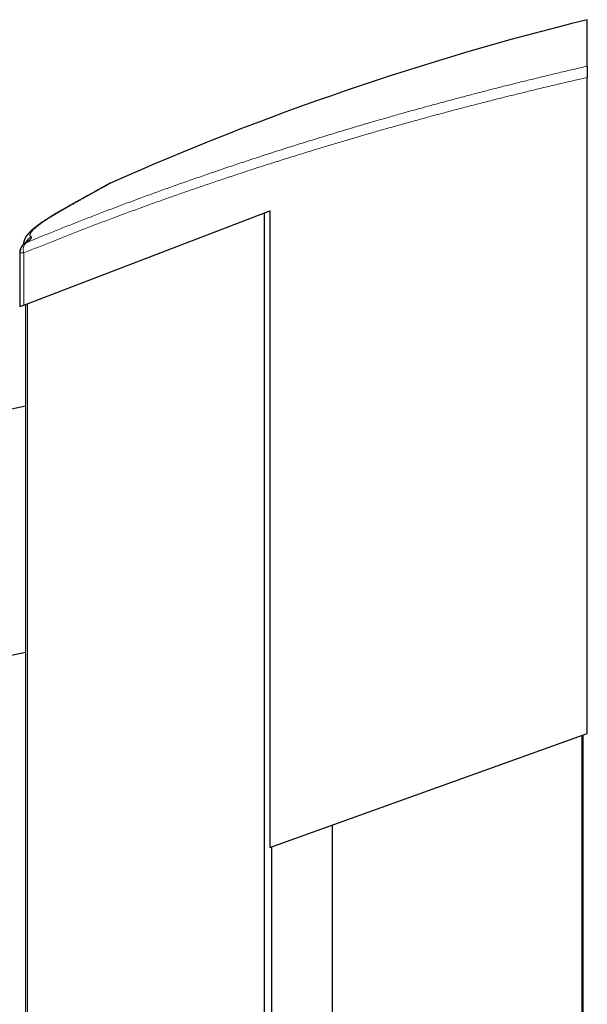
# Model space of a CAD drawing. Header units: millimetres. Extents: x 8 to 1336, y 12 to 1541.
# Tile 10 of 13: x 129 to 228, y 1369 to 1541. Entities that reach past the tile are written whole.
import ezdxf

# ---------------------------------------------------------------- set-up
doc = ezdxf.new("R2010")
doc.units = ezdxf.units.MM

msp = doc.modelspace()

# ---------------------------------------------------------------- linework, layer by layer
at = {"color": 7, "linetype": 'Continuous', "lineweight": 30}
for p, q in [((227.86, 1532.9), (227.86, 1541.01)), ((227.86, 1416.46), (227.86, 1530.94)), ((144.67, 1512.5), (144.67, 1512.5)), ((129.55, 1491.22), (172.45, 1507.66)), ((171.55, 337.95), (171.55, 1507.31)), ((172.45, 1507.66), (172.45, 1396.56)), ((128.83, 1500.3), (128.83, 1490.95)), ((128.83, 1490.95), (129.55, 1491.22)), ((129.83, 1491.33), (129.83, 353.93)), ((129.83, 1473.58), (104.79, 1468.26)), ((113.52, 1427.18), (129.83, 1430.65)), ((172.45, 1396.56), (227.86, 1416.46)), ((226.96, 429.12), (226.96, 1416.14)), ((227.16, 429.05), (227.16, 1416.21)), ((183.43, 444.75), (183.43, 1400.51)), ((172.82, 448.56), (172.82, 1396.7))]:
    msp.add_line(p, q, dxfattribs=at)
at = {"color": 252, "linetype": 'Continuous', "lineweight": 0}
for p, q in [((129.55, 1491.22), (129.55, 1500.3)), ((130.19, 353.79), (130.19, 1491.47))]:
    msp.add_line(p, q, dxfattribs=at)
at = {"color": 252, "linetype": 'Continuous', "lineweight": 0, "flags": 128}
for points in [[(136.13, 1507.72), (136.23, 1507.79), (136.34, 1507.86)], [(136.34, 1507.83), (136.35, 1507.84), (136.48, 1507.91)], [(129.55, 1500.3), (129.43, 1500.3), (129.32, 1500.3), (129.22, 1500.3), (129.13, 1500.3), (129.05, 1500.3), (128.98, 1500.3), (128.92, 1500.3), (128.88, 1500.3), (128.85, 1500.3), (128.83, 1500.3), (128.83, 1500.3)]]:
    msp.add_lwpolyline(points, dxfattribs=at)
at = {"color": 7, "linetype": 'Continuous', "lineweight": 30}
for centre, radius, start, end in [((347.74, 1055.6), 500, 103.8728, 113.9632), ((130.83, 1500.3), 2, 126.0092, 180), ((130.83, 1500.35), 2, 132.3647, 180)]:
    msp.add_arc(centre, radius, start, end, dxfattribs=at)
at = {"color": 252, "linetype": 'Continuous', "lineweight": 0}
for centre, radius, start, end in [((130.67, 1500.59), 1.71, 133.8713, 152.1561), ((131.04, 1500.9), 1.61, 132.3004, 201.9913), ((130.64, 1500.56), 1.68, 113.9592, 126.0036), ((131.74, 1501.3), 2.01, 116.0254, 155.7795)]:
    msp.add_arc(centre, radius, start, end, dxfattribs=at)
for points, knots in [([(129.96, 1502.09), (130.69, 1502.39), (132.14, 1502.99), (134.36, 1503.89), (136.6, 1504.79), (138.86, 1505.68), (141.15, 1506.58), (143.47, 1507.47), (145.82, 1508.36), (148.2, 1509.25), (150.61, 1510.14), (153.03, 1511.03), (155.48, 1511.91), (157.97, 1512.79), (160.49, 1513.67), (163.04, 1514.54), (165.61, 1515.42), (168.2, 1516.28), (170.82, 1517.14), (173.46, 1518), (176.13, 1518.85), (178.84, 1519.7), (181.56, 1520.54), (184.29, 1521.37), (187.05, 1522.2), (189.66, 1522.97), (192.11, 1523.68), (194.42, 1524.34), (196.92, 1525.04), (199.64, 1525.8), (202.57, 1526.59), (205.51, 1527.38), (208.28, 1528.11), (210.86, 1528.78), (213.26, 1529.39), (215.67, 1529.99), (218.09, 1530.59), (220.52, 1531.18), (222.96, 1531.76), (225.4, 1532.34), (227.04, 1532.71), (227.86, 1532.9)], [0, 0, 0, 0, 0.026276, 0.052556, 0.078839, 0.105122, 0.131402, 0.157678, 0.1842, 0.210728, 0.237258, 0.263788, 0.290316, 0.316839, 0.343733, 0.370633, 0.397535, 0.424437, 0.451336, 0.478231, 0.505389, 0.532554, 0.559721, 0.586888, 0.614052, 0.641211, 0.663504, 0.685797, 0.708089, 0.736037, 0.763988, 0.791939, 0.819887, 0.842373, 0.864862, 0.887352, 0.90984, 0.932327, 0.954884, 0.977443, 1, 1, 1, 1]), ([(227.86, 1530.94), (227.05, 1530.75), (225.42, 1530.38), (223, 1529.81), (220.58, 1529.24), (218.16, 1528.66), (215.75, 1528.07), (213.35, 1527.48), (210.96, 1526.87), (208.57, 1526.26), (206.19, 1525.65), (203.82, 1525.02), (201.45, 1524.39), (199.1, 1523.75), (196.75, 1523.1), (194.42, 1522.45), (192.09, 1521.79), (189.75, 1521.12), (187.41, 1520.44), (185.06, 1519.75), (182.73, 1519.05), (180.29, 1518.31), (177.75, 1517.53), (175.12, 1516.71), (172.5, 1515.88), (169.9, 1515.04), (167.33, 1514.2), (164.85, 1513.38), (162.46, 1512.57), (160.17, 1511.79), (157.89, 1511.01), (155.64, 1510.22), (153.31, 1509.39), (150.91, 1508.53), (148.45, 1507.63), (146, 1506.73), (143.58, 1505.82), (141.18, 1504.91), (138.8, 1503.99), (136.45, 1503.07), (134.12, 1502.15), (131.82, 1501.23), (130.31, 1500.61), (129.55, 1500.3)], [0, 0, 0, 0, 0.022274, 0.04455, 0.066826, 0.0891, 0.111428, 0.133757, 0.156086, 0.178414, 0.200799, 0.223185, 0.245571, 0.267955, 0.2904, 0.312846, 0.335292, 0.357736, 0.380739, 0.403744, 0.426749, 0.449752, 0.476202, 0.502657, 0.529115, 0.555573, 0.582028, 0.608479, 0.632551, 0.656626, 0.680702, 0.704776, 0.728849, 0.755863, 0.782879, 0.809896, 0.83691, 0.864087, 0.89127, 0.918455, 0.94564, 0.972823, 1, 1, 1, 1]), ([(144.67, 1512.5), (144.67, 1512.5), (144.67, 1512.5), (144.66, 1512.5), (144.63, 1512.48), (144.58, 1512.45), (144.5, 1512.41), (144.4, 1512.35), (144.28, 1512.29), (144.15, 1512.21), (144.02, 1512.14), (143.9, 1512.07), (143.76, 1511.99), (143.59, 1511.9), (143.39, 1511.79), (143.15, 1511.66), (142.9, 1511.51), (142.62, 1511.36), (142.32, 1511.19), (142, 1511.01), (141.65, 1510.82), (141.29, 1510.62), (140.9, 1510.4), (140.49, 1510.17), (140.07, 1509.93), (139.62, 1509.68), (139.15, 1509.41), (138.65, 1509.14), (138.14, 1508.85), (137.61, 1508.54), (137.05, 1508.23), (136.67, 1508.01), (136.48, 1507.91)], [0, 0, 0, 0, 0.0030362, 0.0387715, 0.075026, 0.1112831, 0.1475376, 0.1838835, 0.220232, 0.256578, 0.2823307, 0.3080834, 0.3338505, 0.3596176, 0.3944013, 0.4291871, 0.4639708, 0.4988336, 0.5336985, 0.5685613, 0.6041771, 0.6397952, 0.675411, 0.7111095, 0.7468103, 0.7825089, 0.8187147, 0.8549228, 0.8911287, 0.9274183, 0.9637103, 1, 1, 1, 1]), ([(136.48, 1507.91), (136.29, 1507.8), (135.91, 1507.58), (135.38, 1507.27), (134.88, 1506.97), (134.4, 1506.68), (133.94, 1506.39), (133.52, 1506.12), (133.12, 1505.86), (132.74, 1505.6), (132.39, 1505.35), (132.07, 1505.1), (131.77, 1504.87), (131.51, 1504.66), (131.3, 1504.46), (131.12, 1504.29), (130.98, 1504.13), (130.86, 1503.99), (130.76, 1503.86), (130.69, 1503.73), (130.64, 1503.61), (130.61, 1503.48), (130.61, 1503.36), (130.66, 1503.26), (130.74, 1503.17), (130.82, 1503.12), (130.86, 1503.1)], [0, 0, 0, 0, 0.041486, 0.08298, 0.124475, 0.16596, 0.207725, 0.249498, 0.291272, 0.333036, 0.376721, 0.420423, 0.464129, 0.50783, 0.551515, 0.588211, 0.624911, 0.661607, 0.697741, 0.733878, 0.770012, 0.815997, 0.862001, 0.908012, 0.954016, 1, 1, 1, 1]), ([(130.86, 1503.1), (130.88, 1503.09), (130.91, 1503.07), (130.92, 1503.03), (130.91, 1502.97), (130.88, 1502.9), (130.82, 1502.82), (130.73, 1502.73), (130.62, 1502.62), (130.5, 1502.51), (130.37, 1502.41), (130.25, 1502.31), (130.11, 1502.21), (130.01, 1502.13), (129.96, 1502.09)], [0, 0, 0, 0, 0.089996, 0.180075, 0.270157, 0.360154, 0.452927, 0.545788, 0.638651, 0.731428, 0.798447, 0.865466, 0.932733, 1, 1, 1, 1])]:
    msp.add_open_spline(points, degree=3, knots=knots, dxfattribs=at)
at = {"color": 7, "linetype": 'Continuous', "lineweight": 30}
for points, knots in [([(227.86, 1532.9), (227.86, 1532.89), (227.86, 1532.87), (227.86, 1532.8), (227.86, 1532.72), (227.86, 1532.61), (227.86, 1532.48), (227.86, 1532.33), (227.86, 1532.16), (227.86, 1531.98), (227.86, 1531.79), (227.86, 1531.59), (227.86, 1531.38), (227.86, 1531.16), (227.86, 1531.01), (227.86, 1530.94)], [0, 0, 0, 0, 0.076637, 0.153514, 0.230143, 0.306809, 0.383722, 0.460389, 0.5366, 0.613051, 0.689271, 0.766508, 0.843982, 0.921231, 1, 1, 1, 1]), ([(144.47, 1512.4), (144.47, 1512.4), (144.47, 1512.4), (144.47, 1512.4), (144.45, 1512.39), (144.43, 1512.37), (144.39, 1512.35), (144.34, 1512.33), (144.29, 1512.3), (144.22, 1512.26), (144.14, 1512.22), (144.05, 1512.17), (143.96, 1512.11), (143.85, 1512.05), (143.73, 1511.99), (143.61, 1511.92), (143.47, 1511.84), (143.33, 1511.76), (143.17, 1511.68), (143.01, 1511.58), (142.83, 1511.49), (142.65, 1511.39), (142.46, 1511.28), (142.26, 1511.17), (142.05, 1511.05), (141.83, 1510.93), (141.6, 1510.8), (141.36, 1510.66), (141.11, 1510.53), (140.85, 1510.38), (140.59, 1510.23), (140.31, 1510.08), (140.02, 1509.92), (139.73, 1509.75), (139.43, 1509.58), (139.11, 1509.4), (138.79, 1509.22), (138.46, 1509.04), (138.12, 1508.84), (137.77, 1508.65), (137.41, 1508.44), (137.04, 1508.23), (136.68, 1508.03), (136.44, 1507.9), (136.33, 1507.83)], [0, 0, 0, 0, 0.006295, 0.020231, 0.037734, 0.058223, 0.080668, 0.104197, 0.128295, 0.152701, 0.177287, 0.201989, 0.226736, 0.25139, 0.276112, 0.300884, 0.325695, 0.350536, 0.3754, 0.400279, 0.425168, 0.450061, 0.475028, 0.500015, 0.525002, 0.549993, 0.574989, 0.599994, 0.625011, 0.650043, 0.675095, 0.70017, 0.725272, 0.750405, 0.775573, 0.80078, 0.826031, 0.851329, 0.87668, 0.902086, 0.927552, 0.952892, 0.978223, 1, 1, 1, 1]), ([(144.67, 1512.5), (144.66, 1512.5), (144.64, 1512.49), (144.63, 1512.48), (144.61, 1512.47), (144.59, 1512.46), (144.58, 1512.46), (144.56, 1512.45), (144.55, 1512.44), (144.54, 1512.44), (144.52, 1512.43), (144.5, 1512.42), (144.47, 1512.4), (144.42, 1512.38), (144.37, 1512.35), (144.31, 1512.31), (144.24, 1512.28), (144.16, 1512.23), (144.07, 1512.18), (143.97, 1512.13), (143.86, 1512.07), (143.75, 1512), (143.62, 1511.93), (143.48, 1511.86), (143.34, 1511.78), (143.18, 1511.69), (143.02, 1511.6), (142.84, 1511.5), (142.66, 1511.4), (142.46, 1511.3), (142.26, 1511.18), (142.05, 1511.07), (141.83, 1510.94), (141.6, 1510.82), (141.36, 1510.68), (141.11, 1510.54), (140.85, 1510.4), (140.59, 1510.25), (140.31, 1510.1), (140.03, 1509.94), (139.73, 1509.77), (139.43, 1509.6), (139.11, 1509.43), (138.79, 1509.24), (138.46, 1509.06), (138.12, 1508.87), (137.77, 1508.67), (137.41, 1508.47), (137.04, 1508.26), (136.69, 1508.06), (136.45, 1507.92), (136.34, 1507.86)], [0, 0, 0, 0, 0.001024, 0.002549, 0.004363, 0.006601, 0.009445, 0.013159, 0.018157, 0.025131, 0.03542, 0.052473, 0.078171, 0.1024, 0.128117, 0.152956, 0.177435, 0.201742, 0.225957, 0.250122, 0.274262, 0.298394, 0.322528, 0.34667, 0.37083, 0.395014, 0.419228, 0.443478, 0.467766, 0.491811, 0.51594, 0.540116, 0.56433, 0.588572, 0.612836, 0.637112, 0.661391, 0.685663, 0.709925, 0.734249, 0.758606, 0.782982, 0.807379, 0.831802, 0.856254, 0.88074, 0.905264, 0.92983, 0.954361, 0.978882, 1, 1, 1, 1]), ([(136.32, 1507.85), (136.21, 1507.79), (135.98, 1507.66), (135.64, 1507.46), (135.3, 1507.27), (134.98, 1507.07), (134.66, 1506.88), (134.36, 1506.7), (134.06, 1506.52), (133.78, 1506.34), (133.5, 1506.16), (133.23, 1505.99), (132.97, 1505.81), (132.72, 1505.64), (132.47, 1505.48), (132.24, 1505.31), (132.01, 1505.15), (131.79, 1504.98), (131.58, 1504.82), (131.37, 1504.65), (131.17, 1504.49), (130.97, 1504.32), (130.78, 1504.14), (130.59, 1503.96), (130.42, 1503.78), (130.27, 1503.61), (130.15, 1503.46), (130.04, 1503.31), (129.95, 1503.18), (129.87, 1503.05), (129.8, 1502.92), (129.73, 1502.79), (129.67, 1502.66), (129.62, 1502.53), (129.58, 1502.39), (129.54, 1502.25), (129.51, 1502.11), (129.49, 1501.96), (129.48, 1501.85), (129.48, 1501.78), (129.48, 1501.77)], [0, 0, 0, 0, 0.0292039, 0.0598207, 0.0904472, 0.1210678, 0.1516672, 0.1822361, 0.2127756, 0.2428484, 0.2736835, 0.3045832, 0.335576, 0.3666937, 0.3979743, 0.4294626, 0.4612133, 0.4932935, 0.5257873, 0.5588009, 0.592622, 0.6273606, 0.6631358, 0.700115, 0.7381242, 0.7696245, 0.7973615, 0.8217897, 0.8435536, 0.8631812, 0.8810831, 0.8975777, 0.913349, 0.9297113, 0.9435465, 0.9567791, 0.9708869, 0.9844276, 0.9974958, 1, 1, 1, 1]), ([(136.34, 1507.83), (136.24, 1507.78), (136.03, 1507.66), (135.72, 1507.48), (135.38, 1507.28), (135.05, 1507.09), (134.73, 1506.9), (134.43, 1506.71), (134.13, 1506.53), (133.84, 1506.35), (133.56, 1506.17), (133.29, 1505.99), (133.03, 1505.82), (132.77, 1505.65), (132.53, 1505.48), (132.29, 1505.31), (132.06, 1505.15), (131.83, 1504.98), (131.62, 1504.82), (131.41, 1504.65), (131.21, 1504.49), (131.01, 1504.32), (130.82, 1504.15), (130.63, 1503.97), (130.46, 1503.79), (130.31, 1503.61), (130.18, 1503.46), (130.07, 1503.31), (129.97, 1503.17), (129.89, 1503.04), (129.81, 1502.91), (129.75, 1502.78), (129.69, 1502.65), (129.64, 1502.52), (129.59, 1502.39), (129.56, 1502.26), (129.52, 1502.11), (129.5, 1501.96), (129.49, 1501.85), (129.48, 1501.79), (129.48, 1501.78)], [0, 0, 0, 0, 0.023545, 0.054213, 0.084895, 0.115582, 0.146268, 0.176948, 0.207628, 0.238208, 0.268851, 0.299667, 0.33066, 0.361845, 0.393237, 0.424865, 0.456766, 0.488994, 0.521625, 0.554765, 0.588564, 0.621452, 0.657104, 0.693878, 0.731742, 0.764173, 0.792834, 0.818153, 0.840766, 0.86121, 0.879904, 0.897175, 0.913281, 0.928152, 0.94236, 0.955906, 0.970357, 0.984194, 0.997516, 1, 1, 1, 1]), ([(130.17, 1502.33), (130.17, 1502.33), (130.17, 1502.33), (130.16, 1502.32), (130.15, 1502.31), (130.13, 1502.29), (130.1, 1502.27), (130.07, 1502.24), (130.02, 1502.2), (129.96, 1502.15), (129.89, 1502.1), (129.81, 1502.04), (129.73, 1501.98), (129.68, 1501.93), (129.65, 1501.92)], [0, 0, 0, 0, 0.00317, 0.074408, 0.150454, 0.231423, 0.317312, 0.407997, 0.503234, 0.60268, 0.705906, 0.812428, 0.921837, 1, 1, 1, 1])]:
    msp.add_open_spline(points, degree=3, knots=knots, dxfattribs=at)

doc.saveas('drawing.dxf')
